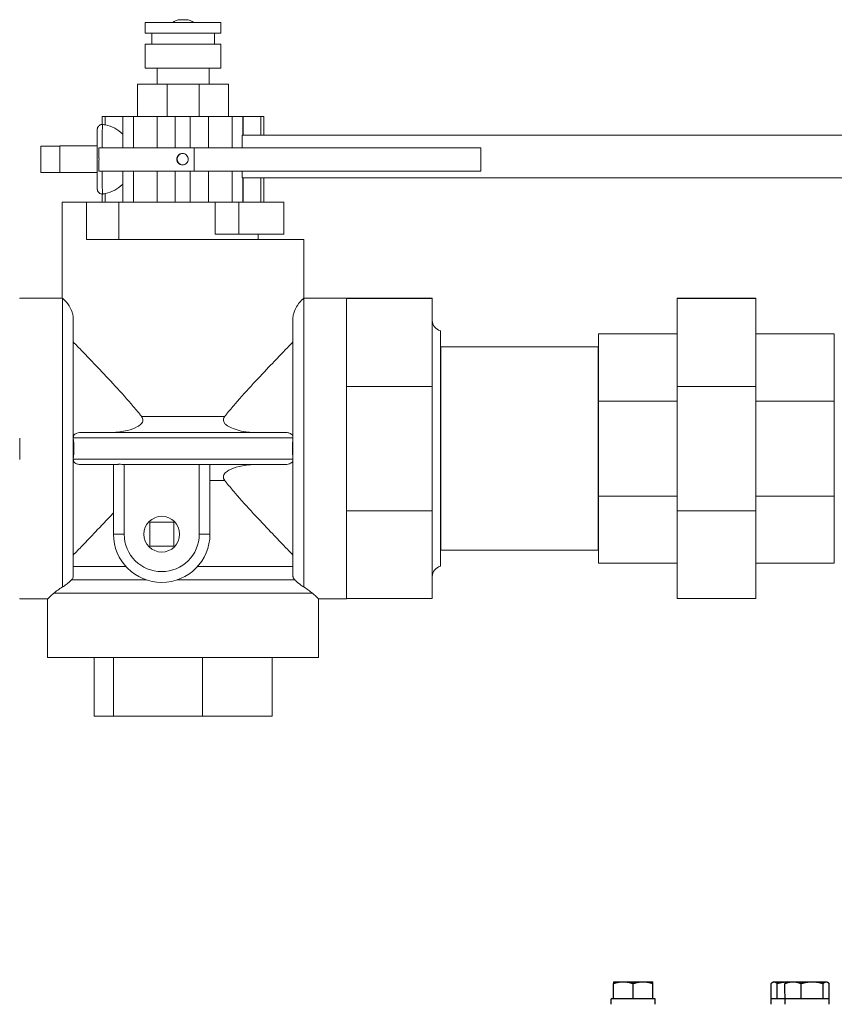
# Model space of a CAD drawing. Header units: inches. Extents: x 1 to 669, y 0 to 417.
# Tile 83 of 256: x 107 to 116, y 270 to 281. Entities that reach past the tile are written whole.
import ezdxf

# ---------------------------------------------------------------- set-up
doc = ezdxf.new("R2010")
doc.units = ezdxf.units.IN
doc.header["$LTSCALE"] = 12
doc.header["$MEASUREMENT"] = 0
doc.layers.get('0').update_dxf_attribs({"linetype": 'CONTINUOUS'})
doc.layers.add('X', color=1, linetype='CONTINUOUS')

# ---------------------------------------------------------------- blocks, each defined once
blk = doc.blocks.new('GASTRAIN')
at = {"layer": 'X', "lineweight": 0}
for p, q in [((74.1, 293.239), (74.036, 293.239)), ((73.649, 293.206), (74.068, 293.206)), ((73.649, 293.088), (73.649, 293.206)), ((74.068, 293.206), (74.487, 293.206)), ((74.487, 293.088), (74.487, 293.206)), ((73.649, 293.088), (74.068, 293.088)), ((73.722, 292.969), (73.722, 293.088)), ((74.068, 293.088), (74.487, 293.088)), ((74.414, 292.969), (74.414, 293.088)), ((73.649, 292.969), (74.068, 292.969)), ((73.649, 292.702), (73.649, 292.969)), ((74.068, 292.969), (74.487, 292.969)), ((74.487, 292.702), (74.487, 292.969)), ((73.649, 292.702), (74.068, 292.702)), ((73.781, 292.524), (73.781, 292.702)), ((74.068, 292.702), (74.487, 292.702)), ((74.355, 292.524), (74.355, 292.702)), ((73.89, 292.524), (73.564, 292.524)), ((73.564, 292.168), (73.564, 292.524)), ((74.246, 292.524), (73.89, 292.524)), ((73.89, 292.168), (73.89, 292.524)), ((74.572, 292.524), (74.246, 292.524)), ((74.246, 292.168), (74.246, 292.524)), ((74.572, 292.168), (74.572, 292.524)), ((73.173, 292.168), (73.206, 292.168)), ((73.173, 292.079), (73.173, 292.168)), ((73.206, 292.073), (73.206, 292.168)), ((73.399, 292.168), (73.206, 292.168)), ((73.399, 292.168), (73.517, 292.168)), ((73.399, 291.819), (73.399, 292.168)), ((73.517, 291.819), (73.517, 292.168)), ((73.779, 292.168), (73.517, 292.168)), ((73.779, 291.819), (73.779, 292.168)), ((73.98, 292.168), (73.779, 292.168)), ((73.98, 291.819), (73.98, 292.168)), ((73.98, 292.168), (74.145, 292.168)), ((74.145, 291.819), (74.145, 292.168)), ((74.348, 292.168), (74.145, 292.168)), ((74.348, 291.819), (74.348, 292.168)), ((74.61, 292.168), (74.348, 292.168)), ((74.61, 291.819), (74.61, 292.168)), ((74.61, 292.168), (74.73, 292.168)), ((74.73, 291.961), (74.73, 292.168)), ((74.732, 292.168), (74.73, 292.168)), ((74.929, 292.168), (74.732, 292.168)), ((74.732, 291.961), (74.732, 292.168)), ((74.929, 292.168), (74.963, 292.168)), ((74.929, 291.961), (74.929, 292.168)), ((74.963, 291.961), (74.963, 292.168)), ((74.72, 291.819), (74.72, 291.961)), ((82.574, 291.961), (74.72, 291.961)), ((72.702, 291.84), (72.494, 291.84)), ((72.494, 291.84), (72.494, 291.547)), ((72.703, 291.84), (72.702, 291.84)), ((72.702, 291.84), (72.702, 291.72)), ((73.116, 291.842), (72.703, 291.842)), ((73.134, 291.819), (73.134, 291.748)), ((74.189, 291.819), (73.134, 291.819)), ((74.189, 291.819), (74.189, 291.562)), ((74.189, 291.819), (77.364, 291.819)), ((77.364, 291.819), (77.364, 291.562)), ((72.702, 291.667), (72.702, 291.547)), ((73.134, 291.639), (73.134, 291.562)), ((72.702, 291.547), (72.494, 291.547)), ((72.702, 291.547), (72.703, 291.547)), ((73.116, 291.545), (72.703, 291.545)), ((74.189, 291.562), (73.134, 291.562)), ((73.399, 291.219), (73.399, 291.562)), ((73.517, 291.219), (73.517, 291.562)), ((73.779, 291.219), (73.779, 291.562)), ((73.98, 291.219), (73.98, 291.562)), ((74.145, 291.219), (74.145, 291.562)), ((74.189, 291.562), (77.364, 291.562)), ((74.348, 291.219), (74.348, 291.562)), ((74.61, 291.219), (74.61, 291.562)), ((74.72, 291.486), (74.72, 291.562)), ((74.72, 291.486), (82.574, 291.486)), ((74.73, 291.219), (74.73, 291.486)), ((74.732, 291.219), (74.732, 291.486)), ((74.929, 291.219), (74.929, 291.486)), ((74.963, 291.219), (74.963, 291.486)), ((73.173, 291.219), (73.173, 291.308)), ((73.206, 291.219), (73.206, 291.314)), ((72.73, 290.804), (72.73, 291.219)), ((72.73, 291.219), (73, 291.219)), ((73.356, 291.219), (73, 291.219)), ((73, 290.804), (73, 291.219)), ((73.356, 291.219), (73.399, 291.219)), ((73.356, 290.804), (73.356, 291.219)), ((73.399, 291.219), (73.517, 291.219)), ((73.566, 291.219), (73.517, 291.219)), ((73.566, 291.219), (73.939, 291.219)), ((73.98, 291.219), (73.939, 291.219)), ((73.98, 291.219), (74.145, 291.219)), ((74.186, 291.219), (74.145, 291.219)), ((74.186, 291.219), (74.424, 291.219)), ((74.424, 291.219), (74.686, 291.219)), ((74.424, 290.863), (74.424, 291.219)), ((74.686, 291.219), (74.686, 290.863)), ((75.182, 291.219), (74.686, 291.219)), ((75.182, 291.219), (75.182, 290.863)), ((74.424, 290.863), (74.686, 290.863)), ((75.182, 290.863), (74.686, 290.863)), ((74.899, 290.804), (74.899, 290.863)), ((72.73, 290.804), (72.73, 290.804)), ((72.73, 290.804), (72.73, 290.155)), ((73, 290.804), (75.406, 290.804)), ((75.406, 290.804), (75.406, 290.155)), ((72.259, 290.155), (72.259, 290.151)), ((72.259, 290.155), (72.73, 290.155)), ((72.733, 286.957), (72.733, 290.153)), ((75.403, 290.153), (75.403, 286.957)), ((75.406, 290.155), (75.877, 290.155)), ((75.877, 290.155), (75.877, 290.151)), ((75.877, 290.153), (76.826, 290.153)), ((75.877, 290.151), (75.877, 290.15)), ((75.877, 290.15), (75.877, 289.746)), ((75.877, 290.15), (76.826, 290.15)), ((76.826, 290.153), (76.826, 290.15)), ((76.826, 290.15), (76.826, 289.175)), ((79.536, 290.153), (80.406, 290.153)), ((79.536, 290.15), (79.536, 290.153)), ((79.536, 290.15), (80.406, 290.15)), ((79.536, 289.175), (79.536, 290.15)), ((80.406, 290.15), (80.406, 290.153)), ((80.406, 289.175), (80.406, 290.15)), ((72.852, 289.932), (72.852, 287.08)), ((75.284, 287.08), (75.284, 289.932)), ((75.877, 289.746), (75.877, 289.578)), ((76.916, 288.49), (76.916, 289.795)), ((79.536, 289.76), (78.666, 289.76)), ((78.666, 289.76), (78.666, 289.758)), ((79.536, 289.758), (78.666, 289.758)), ((78.666, 289.758), (78.666, 289.013)), ((80.406, 289.76), (81.276, 289.76)), ((80.406, 289.758), (81.276, 289.758)), ((81.276, 289.758), (81.276, 289.76)), ((81.276, 289.013), (81.276, 289.758)), ((75.877, 289.578), (75.877, 289.175)), ((76.916, 289.617), (76.92, 289.617)), ((76.92, 289.617), (76.92, 288.49)), ((78.662, 289.617), (76.92, 289.617)), ((78.662, 289.617), (78.662, 288.49)), ((78.666, 289.617), (78.662, 289.617)), ((75.877, 289.175), (75.877, 288.605)), ((75.877, 289.175), (76.826, 289.175)), ((76.826, 289.175), (76.826, 287.798)), ((79.536, 289.175), (80.406, 289.175)), ((79.536, 287.798), (79.536, 289.175)), ((80.406, 287.798), (80.406, 289.175)), ((79.536, 289.013), (78.666, 289.013)), ((78.666, 289.013), (78.666, 287.962)), ((80.406, 289.013), (81.276, 289.013)), ((81.276, 287.962), (81.276, 289.013)), ((73.607, 288.845), (74.529, 288.845)), ((72.933, 288.668), (75.203, 288.668)), ((72.259, 288.605), (72.259, 288.368)), ((75.284, 288.609), (72.852, 288.609)), ((75.877, 288.605), (75.877, 288.368)), ((76.916, 287.185), (76.916, 288.49)), ((76.92, 288.49), (76.92, 287.363)), ((78.662, 288.49), (78.662, 287.363)), ((72.852, 288.371), (75.284, 288.371)), ((75.877, 288.368), (75.877, 287.798)), ((72.933, 288.312), (73.316, 288.312)), ((73.297, 288.312), (73.297, 287.541)), ((73.415, 287.541), (73.415, 288.313)), ((75.203, 288.312), (73.44, 288.312)), ((74.246, 288.312), (74.246, 287.541)), ((74.365, 287.541), (74.365, 288.312)), ((74.529, 288.134), (74.365, 288.134)), ((79.536, 287.962), (78.666, 287.962)), ((78.666, 287.962), (78.666, 287.22)), ((80.406, 287.962), (81.276, 287.962)), ((81.276, 287.22), (81.276, 287.962)), ((75.877, 287.798), (75.877, 287.397)), ((75.877, 287.798), (76.826, 287.798)), ((76.826, 287.798), (76.826, 286.827)), ((79.536, 287.798), (80.406, 287.798)), ((79.536, 286.827), (79.536, 287.798)), ((80.406, 286.827), (80.406, 287.798)), ((73.698, 287.674), (73.698, 287.408)), ((73.964, 287.674), (73.698, 287.674)), ((73.964, 287.408), (73.964, 287.674)), ((73.415, 287.541), (73.297, 287.541)), ((74.246, 287.541), (74.365, 287.541)), ((73.698, 287.408), (73.964, 287.408)), ((75.877, 287.397), (75.877, 287.229)), ((76.916, 287.363), (76.92, 287.363)), ((78.662, 287.363), (76.92, 287.363)), ((78.666, 287.363), (78.662, 287.363)), ((75.877, 287.229), (75.877, 286.827)), ((72.852, 287.184), (73.434, 287.184)), ((74.228, 287.184), (75.284, 287.184)), ((79.536, 287.22), (78.666, 287.22)), ((80.406, 287.22), (81.276, 287.22)), ((72.832, 287.035), (73.66, 287.035)), ((74.001, 287.035), (75.304, 287.035)), ((72.259, 286.827), (72.259, 286.825)), ((72.259, 286.825), (72.568, 286.825)), ((72.568, 286.825), (72.568, 286.176)), ((75.5, 286.886), (72.637, 286.886)), ((75.568, 286.825), (75.877, 286.825)), ((75.568, 286.825), (75.568, 286.176)), ((75.877, 286.827), (75.877, 286.825)), ((75.877, 286.827), (76.826, 286.827)), ((79.536, 286.827), (80.406, 286.827)), ((74.068, 286.176), (72.568, 286.176)), ((73.084, 286.176), (73.084, 285.524)), ((73.299, 286.176), (73.299, 285.524)), ((75.568, 286.176), (74.068, 286.176)), ((74.283, 286.176), (74.283, 285.524)), ((75.052, 286.176), (75.052, 285.524)), ((73.084, 285.524), (73.299, 285.524)), ((73.299, 285.524), (74.283, 285.524)), ((74.283, 285.524), (75.052, 285.524))]:
    blk.add_line(p, q, dxfattribs=at)
blk.add_circle((73.831, 287.541), 0.198, dxfattribs=at)
for centre, radius, start, end in [((74.036, 293.108), 0.131, 90, 131.2065), ((74.036, 293.108), 0.131, 90, 131.2065), ((74.1, 293.108), 0.131, 48.7935, 90), ((76.945, 289.91), 0.119, 180, 255.6408), ((73.831, 287.541), 0.534, 180, 0), ((73.831, 287.541), 0.415, 180, 0), ((76.945, 287.07), 0.119, 104.3592, 180)]:
    blk.add_arc(centre, radius, start, end, dxfattribs=at)
at = {"layer": 'X', "lineweight": 0, "extrusion": (0, 0, -1)}
for centre, major_axis, ratio, start_param, end_param in [((73.175, 291.694), (0, 0.386), 0.006588, -1.239866, -0.016834), ((73.14, 291.694), (0, -0.386), 0.96134, -2.960617, -2.366492), ((73.175, 291.694), (0, -0.386), 0.006588, 0.016834, 1.221588), ((73.14, 291.694), (0, -0.386), 0.96134, -0.775101, -0.180976), ((74.248, 288.237), (-0.117, -0.075), 0.011433, 3.123698, 3.148921)]:
    blk.add_ellipse(centre, major_axis=major_axis, ratio=ratio, start_param=start_param, end_param=end_param, dxfattribs=at)
at = {"layer": 'X', "lineweight": 0}
for centre, major_axis, ratio, start_param, end_param in [((72.703, 291.694), (0, 0.149), 0.006588, 0.178981, 1.391815), ((72.703, 291.694), (0, 0.149), 0.006588, 0, 0.178981), ((72.703, 291.694), (0, -0.149), 0.006588, -1.749778, -1.391815), ((74.065, 291.694), (0, 0.0641), 0.999978, 0.028888, 3.112705), ((72.703, 291.694), (0, -0.149), 0.006588, -1.391815, -0.178981), ((72.703, 291.694), (0, -0.149), 0.006588, -0.178981, 0), ((72.892, 288.609), (-0.0252, 0.0336), 0.912968, 0.943985, 0.982835), ((75.244, 288.609), (-0.0252, -0.0336), 0.912967, 2.158732, 2.197582), ((72.906, 288.371), (0.0529, 0.0143), 0.859041, 2.827844, 2.861042), ((75.23, 288.371), (0.0529, -0.0143), 0.859044, 0.28056, 0.313759), ((73.491, 288.395), (-0.198, -0.025), 0.396638, 1.127955, 1.259578)]:
    blk.add_ellipse(centre, major_axis=major_axis, ratio=ratio, start_param=start_param, end_param=end_param, dxfattribs=at)
for points, knots in [([(73.174, 291.308), (73.168, 291.308), (73.162, 291.309), (73.15, 291.313), (73.145, 291.316), (73.135, 291.324), (73.131, 291.328), (73.126, 291.336), (73.125, 291.338), (73.122, 291.343), (73.121, 291.346), (73.12, 291.35), (73.12, 291.351), (73.119, 291.354), (73.119, 291.356), (73.118, 291.358), (73.118, 291.359), (73.118, 291.36), (73.118, 291.361), (73.118, 291.364), (73.118, 291.365), (73.118, 291.371), (73.117, 291.378), (73.117, 291.402), (73.117, 291.426), (73.116, 291.481), (73.116, 291.51), (73.116, 291.573), (73.116, 291.607), (73.116, 291.676), (73.116, 291.712), (73.116, 291.781), (73.116, 291.815), (73.116, 291.877), (73.116, 291.906), (73.117, 291.955), (73.117, 291.975), (73.117, 292.006), (73.117, 292.016), (73.118, 292.023), (73.118, 292.024), (73.118, 292.026), (73.118, 292.027), (73.118, 292.029), (73.118, 292.03), (73.119, 292.031), (73.119, 292.032), (73.119, 292.035), (73.12, 292.036), (73.121, 292.04), (73.121, 292.042), (73.123, 292.046), (73.125, 292.049), (73.129, 292.056), (73.132, 292.059), (73.139, 292.067), (73.144, 292.07), (73.155, 292.076), (73.16, 292.078), (73.169, 292.079), (73.172, 292.079), (73.174, 292.079)], [0, 0, 0, 0, 0.018502, 0.018502, 0.036666, 0.036666, 0.054828, 0.054828, 0.063657, 0.063657, 0.071649, 0.071649, 0.07706, 0.07706, 0.083663, 0.083663, 0.089328, 0.089328, 0.09864, 0.09864, 0.12197, 0.12197, 0.192153, 0.192153, 0.322307, 0.322307, 0.428117, 0.428117, 0.533314, 0.533314, 0.63832, 0.63832, 0.743285, 0.743285, 0.848293, 0.848293, 0.953493, 0.953493, 1.059489, 1.059489, 1.072535, 1.072535, 1.082334, 1.082334, 1.088038, 1.088038, 1.0925, 1.0925, 1.098332, 1.098332, 1.104263, 1.104263, 1.113497, 1.113497, 1.127886, 1.127886, 1.145498, 1.145498, 1.163639, 1.163639, 1.171325, 1.171325, 1.171325, 1.171325]), ([(73.174, 292.079), (73.174, 292.079), (73.174, 292.079), (73.174, 292.079), (73.175, 292.079), (73.175, 292.079), (73.175, 292.079)], [1.77298696, 1.77298696, 1.77298696, 1.77298696, 1.78085361, 1.78085361, 1.78085361, 1.79042235, 1.79042235, 1.79042235, 1.79042235]), ([(73.175, 292.079), (73.176, 292.079), (73.179, 292.079), (73.188, 292.077), (73.196, 292.075), (73.206, 292.073)], [1.4224272, 1.4224272, 1.4224272, 1.4224272, 1.4874222, 1.4874222, 1.5966719, 1.5966719, 1.5966719, 1.5966719]), ([(73.134, 291.639), (73.135, 291.648), (73.135, 291.656), (73.136, 291.665), (73.136, 291.674), (73.137, 291.684), (73.137, 291.694), (73.137, 291.701), (73.136, 291.709), (73.136, 291.716), (73.136, 291.727), (73.135, 291.738), (73.134, 291.748)], [-0.1460787, -0.1460787, -0.1460787, -0.1460787, -0.0778018, -0.0778018, -0.0778018, 0, 0, 0, 0.0611618, 0.0611618, 0.0611618, 0.1464916, 0.1464916, 0.1464916, 0.1464916]), ([(73.997, 291.694), (73.997, 291.702), (73.999, 291.71), (74.006, 291.726), (74.01, 291.733), (74.022, 291.745), (74.029, 291.749), (74.045, 291.756), (74.053, 291.758), (74.069, 291.758), (74.078, 291.756), (74.094, 291.749), (74.101, 291.745), (74.112, 291.733), (74.117, 291.726), (74.124, 291.71), (74.125, 291.702), (74.125, 291.686), (74.124, 291.677), (74.117, 291.661), (74.112, 291.654), (74.101, 291.643), (74.094, 291.638), (74.078, 291.631), (74.069, 291.63), (74.053, 291.63), (74.045, 291.631), (74.029, 291.638), (74.022, 291.643), (74.01, 291.654), (74.006, 291.661), (73.999, 291.677), (73.997, 291.686), (73.997, 291.694)], [0, 0, 0, 0, 0.0613212, 0.0613212, 0.1226423, 0.1226423, 0.1839634, 0.1839634, 0.2452846, 0.2452846, 0.3066057, 0.3066057, 0.3679268, 0.3679268, 0.429248, 0.429248, 0.4905691, 0.4905691, 0.5518903, 0.5518903, 0.6132114, 0.6132114, 0.6745326, 0.6745326, 0.7358537, 0.7358537, 0.7971748, 0.7971748, 0.8584959, 0.8584959, 0.9198171, 0.9198171, 0.9811382, 0.9811382, 0.9811382, 0.9811382]), ([(73.206, 291.314), (73.196, 291.312), (73.188, 291.31), (73.179, 291.309), (73.176, 291.308), (73.175, 291.308)], [0.2332144, 0.2332144, 0.2332144, 0.2332144, 0.3424641, 0.3424641, 0.4074591, 0.4074591, 0.4074591, 0.4074591]), ([(72.852, 289.932), (72.852, 289.938), (72.852, 289.943), (72.85, 289.961), (72.847, 289.973), (72.838, 290.006), (72.829, 290.027), (72.801, 290.08), (72.78, 290.107), (72.754, 290.135), (72.746, 290.142), (72.738, 290.149), (72.736, 290.151), (72.734, 290.152), (72.734, 290.153), (72.733, 290.153)], [-2.461456, -2.461456, -2.461456, -2.461456, -2.343097, -2.343097, -2.087008, -2.087008, -1.677114, -1.677114, -1.01281, -1.01281, -0.688298, -0.688298, -0.504832, -0.504832, -0.484448, -0.484448, -0.484448, -0.484448]), ([(75.403, 290.153), (75.4, 290.151), (75.397, 290.148), (75.378, 290.131), (75.355, 290.108), (75.321, 290.055), (75.309, 290.033), (75.295, 289.997), (75.291, 289.982), (75.286, 289.96), (75.285, 289.951), (75.284, 289.938), (75.284, 289.935), (75.284, 289.932)], [-9.57135, -9.57135, -9.57135, -9.57135, -9.31983, -9.31983, -8.520864, -8.520864, -8.049725, -8.049725, -7.742261, -7.742261, -7.548861, -7.548861, -7.489775, -7.489775, -7.489775, -7.489775]), ([(72.852, 289.67), (72.882, 289.639), (72.917, 289.603), (73, 289.517), (73.049, 289.465), (73.159, 289.35), (73.224, 289.281), (73.358, 289.137), (73.427, 289.061), (73.525, 288.946), (73.557, 288.908), (73.594, 288.862), (73.6, 288.854), (73.607, 288.845)], [7.467496, 7.467496, 7.467496, 7.467496, 8.041146, 8.041146, 8.722969, 8.722969, 9.540065, 9.540065, 10.357161, 10.357161, 10.765709, 10.765709, 10.851868, 10.851868, 10.851868, 10.851868]), ([(74.529, 288.845), (74.536, 288.854), (74.542, 288.862), (74.579, 288.908), (74.611, 288.946), (74.709, 289.061), (74.778, 289.137), (74.912, 289.281), (74.977, 289.35), (75.087, 289.465), (75.136, 289.517), (75.219, 289.603), (75.254, 289.639), (75.284, 289.67)], [13.130839, 13.130839, 13.130839, 13.130839, 13.216997, 13.216997, 13.625545, 13.625545, 14.442641, 14.442641, 15.259737, 15.259737, 15.941561, 15.941561, 16.515211, 16.515211, 16.515211, 16.515211]), ([(73.607, 288.845), (73.612, 288.838), (73.617, 288.83), (73.622, 288.815), (73.623, 288.808), (73.622, 288.794), (73.62, 288.788), (73.613, 288.774), (73.608, 288.767), (73.59, 288.75), (73.576, 288.74), (73.531, 288.715), (73.492, 288.7), (73.398, 288.677), (73.339, 288.668), (73.278, 288.668)], [2.008865, 2.008865, 2.008865, 2.008865, 2.099744, 2.099744, 2.168323, 2.168323, 2.230894, 2.230894, 2.310984, 2.310984, 2.455028, 2.455028, 2.753943, 2.753943, 3.096418, 3.096418, 3.096418, 3.096418]), ([(74.858, 288.668), (74.834, 288.668), (74.81, 288.669), (74.718, 288.679), (74.652, 288.696), (74.583, 288.727), (74.561, 288.738), (74.535, 288.76), (74.527, 288.768), (74.518, 288.784), (74.515, 288.791), (74.513, 288.805), (74.513, 288.811), (74.517, 288.825), (74.521, 288.833), (74.527, 288.842), (74.528, 288.843), (74.529, 288.845)], [0.8172693, 0.8172693, 0.8172693, 0.8172693, 0.9324063, 0.9324063, 1.2701997, 1.2701997, 1.4097113, 1.4097113, 1.4797643, 1.4797643, 1.5255298, 1.5255298, 1.5658114, 1.5658114, 1.6143681, 1.6143681, 1.6286815, 1.6286815, 1.6286815, 1.6286815]), ([(72.933, 288.668), (72.924, 288.668), (72.915, 288.667), (72.896, 288.663), (72.886, 288.659), (72.872, 288.65), (72.866, 288.646), (72.858, 288.635), (72.856, 288.63), (72.853, 288.622), (72.852, 288.618), (72.852, 288.615)], [-0.2704947, -0.2704947, -0.2704947, -0.2704947, -0.2136309, -0.2136309, -0.1411168, -0.1411168, -0.0863621, -0.0863621, -0.0424334, -0.0424334, -0.0169054, -0.0169054, -0.0169054, -0.0169054]), ([(75.284, 288.615), (75.284, 288.618), (75.283, 288.622), (75.281, 288.63), (75.278, 288.635), (75.269, 288.646), (75.263, 288.651), (75.245, 288.661), (75.233, 288.665), (75.214, 288.668), (75.209, 288.668), (75.203, 288.668)], [-1.0613667, -1.0613667, -1.0613667, -1.0613667, -1.0359139, -1.0359139, -0.9916456, -0.9916456, -0.932016, -0.932016, -0.8522084, -0.8522084, -0.8187338, -0.8187338, -0.8187338, -0.8187338]), ([(72.852, 288.609), (72.856, 288.569), (72.858, 288.529), (72.858, 288.451), (72.856, 288.411), (72.852, 288.371)], [3.1414516, 3.1414516, 3.1414516, 3.1414516, 3.4369367, 3.4369367, 3.7324218, 3.7324218, 3.7324218, 3.7324218]), ([(75.284, 288.371), (75.28, 288.411), (75.278, 288.451), (75.278, 288.529), (75.28, 288.569), (75.284, 288.609)], [3.1414509, 3.1414509, 3.1414509, 3.1414509, 3.4369394, 3.4369394, 3.7324278, 3.7324278, 3.7324278, 3.7324278]), ([(72.852, 288.365), (72.852, 288.361), (72.853, 288.358), (72.856, 288.349), (72.858, 288.344), (72.867, 288.334), (72.873, 288.329), (72.891, 288.319), (72.903, 288.315), (72.922, 288.312), (72.927, 288.312), (72.933, 288.312)], [-1.0613667, -1.0613667, -1.0613667, -1.0613667, -1.0359139, -1.0359139, -0.9916456, -0.9916456, -0.932016, -0.932016, -0.8522084, -0.8522084, -0.8187338, -0.8187338, -0.8187338, -0.8187338]), ([(73.415, 288.313), (73.412, 288.313), (73.408, 288.313), (73.394, 288.314), (73.385, 288.315), (73.374, 288.315), (73.372, 288.315), (73.37, 288.315), (73.37, 288.315), (73.368, 288.315), (73.368, 288.315), (73.367, 288.315), (73.366, 288.315), (73.365, 288.315), (73.364, 288.315), (73.36, 288.315), (73.357, 288.315), (73.35, 288.315), (73.346, 288.314), (73.334, 288.313), (73.327, 288.312), (73.319, 288.312), (73.317, 288.312), (73.316, 288.312)], [0.9301501, 0.9301501, 0.9301501, 0.9301501, 0.9589953, 0.9589953, 1.0346104, 1.0346104, 1.0461984, 1.0461984, 1.0516923, 1.0516923, 1.0559962, 1.0559962, 1.0606928, 1.0606928, 1.0682267, 1.0682267, 1.0929611, 1.0929611, 1.1320598, 1.1320598, 1.2137195, 1.2137195, 1.2360221, 1.2360221, 1.2360221, 1.2360221]), ([(75.203, 288.312), (75.212, 288.312), (75.221, 288.313), (75.24, 288.317), (75.25, 288.321), (75.264, 288.33), (75.27, 288.334), (75.278, 288.344), (75.281, 288.349), (75.283, 288.358), (75.284, 288.361), (75.284, 288.365)], [-0.2704947, -0.2704947, -0.2704947, -0.2704947, -0.2136309, -0.2136309, -0.1411168, -0.1411168, -0.0863621, -0.0863621, -0.0424334, -0.0424334, -0.0169054, -0.0169054, -0.0169054, -0.0169054]), ([(73.278, 288.312), (73.281, 288.312), (73.284, 288.312), (73.29, 288.312), (73.294, 288.312), (73.297, 288.312)], [-0.04864189, -0.04864189, -0.04864189, -0.04864189, -0.02432093, -0.02432093, 0, 0, 0, 0]), ([(74.529, 288.134), (74.524, 288.142), (74.519, 288.15), (74.514, 288.165), (74.513, 288.172), (74.514, 288.186), (74.516, 288.192), (74.523, 288.206), (74.528, 288.213), (74.546, 288.23), (74.561, 288.24), (74.605, 288.265), (74.644, 288.28), (74.738, 288.303), (74.797, 288.312), (74.858, 288.312)], [2.008865, 2.008865, 2.008865, 2.008865, 2.099744, 2.099744, 2.168323, 2.168323, 2.230894, 2.230894, 2.310984, 2.310984, 2.455028, 2.455028, 2.753943, 2.753943, 3.096418, 3.096418, 3.096418, 3.096418]), ([(75.284, 287.31), (75.254, 287.341), (75.219, 287.377), (75.136, 287.463), (75.087, 287.515), (74.977, 287.63), (74.912, 287.699), (74.778, 287.843), (74.709, 287.919), (74.611, 288.034), (74.579, 288.072), (74.542, 288.118), (74.536, 288.126), (74.529, 288.134)], [-16.515211, -16.515211, -16.515211, -16.515211, -15.941561, -15.941561, -15.259737, -15.259737, -14.442641, -14.442641, -13.625545, -13.625545, -13.216997, -13.216997, -13.130839, -13.130839, -13.130839, -13.130839]), ([(73.297, 287.777), (73.295, 287.775), (73.293, 287.773), (73.224, 287.699), (73.159, 287.63), (73.049, 287.515), (73, 287.463), (72.917, 287.377), (72.882, 287.341), (72.852, 287.31)], [14.42028, 14.42028, 14.42028, 14.42028, 14.442641, 14.442641, 15.259737, 15.259737, 15.941561, 15.941561, 16.515211, 16.515211, 16.515211, 16.515211]), ([(72.733, 286.957), (72.747, 286.965), (72.76, 286.974), (72.779, 286.989), (72.786, 286.994), (72.799, 287.005), (72.805, 287.01), (72.814, 287.018), (72.819, 287.022), (72.826, 287.029), (72.829, 287.032), (72.832, 287.035)], [-3.561888, -3.561888, -3.561888, -3.561888, -3.3758729, -3.3758729, -3.2752664, -3.2752664, -3.2137486, -3.2137486, -3.1631991, -3.1631991, -3.1250138, -3.1250138, -3.1250138, -3.1250138]), ([(72.832, 287.035), (72.836, 287.039), (72.839, 287.043), (72.849, 287.058), (72.852, 287.069), (72.852, 287.08)], [0.2592305, 0.2592305, 0.2592305, 0.2592305, 0.3047142, 0.3047142, 0.4115401, 0.4115401, 0.4115401, 0.4115401]), ([(75.304, 287.035), (75.304, 287.035), (75.304, 287.035), (75.294, 287.045), (75.288, 287.056), (75.284, 287.072), (75.284, 287.076), (75.284, 287.08)], [1.4856093, 1.4856093, 1.4856093, 1.4856093, 1.4900666, 1.4900666, 1.7038597, 1.7038597, 1.7842901, 1.7842901, 1.7842901, 1.7842901]), ([(75.403, 286.957), (75.389, 286.965), (75.376, 286.974), (75.354, 286.991), (75.346, 286.997), (75.333, 287.008), (75.328, 287.013), (75.318, 287.022), (75.314, 287.026), (75.308, 287.031), (75.306, 287.033), (75.304, 287.035)], [0, 0, 0, 0, 0.1866138, 0.1866138, 0.3026544, 0.3026544, 0.3802631, 0.3802631, 0.443577, 0.443577, 0.4741332, 0.4741332, 0.4741332, 0.4741332]), ([(72.568, 286.825), (72.568, 286.825), (72.579, 286.834), (72.609, 286.862), (72.622, 286.873), (72.637, 286.886)], [-19.21683, -19.21683, -19.21683, -19.21683, -18.4462, -18.4462, -18.072586, -18.072586, -18.072586, -18.072586]), ([(75.5, 286.886), (75.514, 286.873), (75.527, 286.862), (75.557, 286.834), (75.568, 286.825), (75.568, 286.825)], [-7.549854, -7.549854, -7.549854, -7.549854, -7.176239, -7.176239, -6.40561, -6.40561, -6.40561, -6.40561])]:
    blk.add_open_spline(points, degree=3, knots=knots, dxfattribs=at)
for points in [[(73.175, 291.308), (73.175, 291.308), (73.174, 291.308), (73.174, 291.308)], [(72.733, 290.153), (72.731, 290.154), (72.73, 290.155), (72.73, 290.155)], [(75.406, 290.155), (75.406, 290.155), (75.405, 290.154), (75.403, 290.153)], [(72.637, 286.886), (72.661, 286.908), (72.694, 286.933), (72.733, 286.957)], [(75.5, 286.886), (75.475, 286.908), (75.442, 286.933), (75.403, 286.957)]]:
    blk.add_open_spline(points, degree=3, dxfattribs=at)

msp = doc.modelspace()

# ---------------------------------------------------------------- linework, layer by layer
at = {"layer": 'X'}
for p, q in [((113.62052, 269.87527), (114.05852, 269.87527)), ((113.62052, 269.68727), (113.62052, 269.85571)), ((113.83952, 269.68727), (113.83952, 269.85571)), ((114.05852, 269.68727), (114.05852, 269.85571)), ((115.3677, 269.68727), (115.3677, 269.85571)), ((115.39296, 269.87527), (115.38524, 269.87081)), ((115.39296, 269.87527), (115.98331, 269.87527)), ((115.43315, 269.68727), (115.43315, 269.85571)), ((115.52081, 269.62527), (115.52005, 269.85571)), ((115.54531, 269.87527), (115.53759, 269.87081)), ((115.69886, 269.68727), (115.69886, 269.85571)), ((115.94313, 269.68727), (115.94313, 269.85571)), ((115.98331, 269.87527), (115.99104, 269.87081)), ((116.00858, 269.68727), (116.00858, 269.85571)), ((114.08302, 269.68727), (113.59602, 269.68727)), ((113.59602, 269.62527), (113.59602, 269.68727)), ((114.08302, 269.62527), (114.08302, 269.68727)), ((116.00858, 269.68727), (115.3677, 269.68727)), ((115.36846, 269.62527), (115.36846, 269.68727)), ((116.00781, 269.62527), (116.00781, 269.68727))]:
    msp.add_line(p, q, dxfattribs=at)
for points, weights in [([(113.62052, 269.87527), (113.62052, 269.87527), (113.62052, 269.85571)], [1.89912449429, 1.89912449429, 1.76277349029]), ([(113.62052, 269.85571), (113.6792, 269.87527), (113.73002, 269.87527)], [1.76277349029, 1.89912449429, 1.89912449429]), ([(113.73002, 269.87527), (113.78084, 269.87527), (113.83952, 269.85571)], [1.89912449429, 1.89912449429, 1.76277349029]), ([(113.83952, 269.85571), (113.8982, 269.87527), (113.94902, 269.87527)], [1.76277349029, 1.89912449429, 1.89912449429]), ([(113.94902, 269.87527), (113.99984, 269.87527), (114.05852, 269.85571)], [1.89912449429, 1.89912449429, 1.76277349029]), ([(114.05852, 269.85571), (114.05852, 269.87527), (114.05852, 269.87527)], [1.76277349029, 1.89912449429, 1.89912449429]), ([(115.3677, 269.85571), (115.38524, 269.87527), (115.40043, 269.87527)], [1.76277349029, 1.89912449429, 1.89912449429]), ([(115.40043, 269.87527), (115.41561, 269.87527), (115.43315, 269.85571)], [1.89912449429, 1.89912449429, 1.76277349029]), ([(115.43315, 269.85571), (115.49309, 269.87363), (115.54506, 269.87512)], [1.76277349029, 1.88683573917, 1.89801695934]), ([(115.52005, 269.85571), (115.56796, 269.87527), (115.60946, 269.87527)], [1.76277349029, 1.89912449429, 1.89912449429]), ([(115.53759, 269.87081), (115.5293, 269.86603), (115.52005, 269.85571)], [1.86620814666, 1.83213063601, 1.76277349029]), ([(115.60946, 269.87527), (115.65095, 269.87527), (115.69886, 269.85571)], [1.89912449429, 1.89912449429, 1.76277349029]), ([(115.69886, 269.85571), (115.76431, 269.87527), (115.821, 269.87527)], [1.76277349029, 1.89912449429, 1.89912449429]), ([(115.821, 269.87527), (115.87768, 269.87527), (115.94313, 269.85571)], [1.89912449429, 1.89912449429, 1.76277349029]), ([(115.94313, 269.85571), (115.96066, 269.87527), (115.97585, 269.87527)], [1.76277349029, 1.89912449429, 1.89912449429]), ([(115.97585, 269.87527), (115.99104, 269.87527), (116.00858, 269.85571)], [1.89912449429, 1.89912449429, 1.76277349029])]:
    msp.add_rational_spline(points, weights, degree=2, dxfattribs=at)

# ---------------------------------------------------------------- block references
msp.add_blockref('GASTRAIN', (34.78985, -12.70915))

doc.saveas('drawing.dxf')
